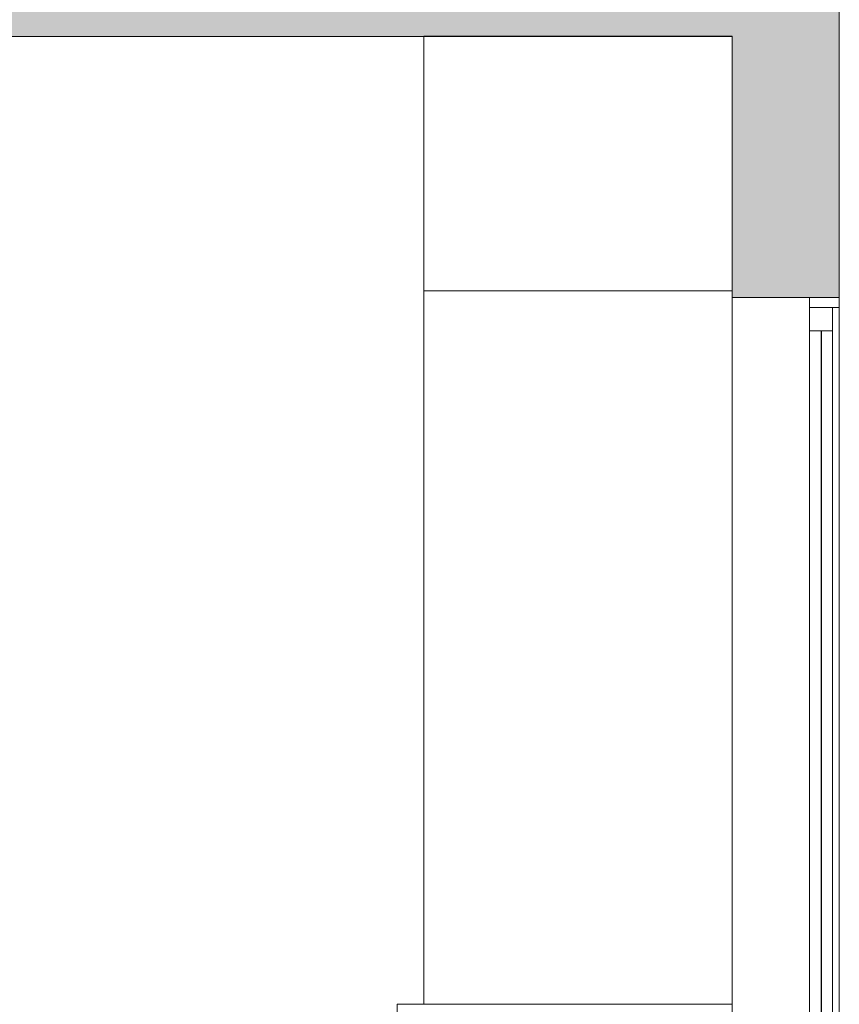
# Model space of a CAD drawing. Header units: inches. Extents: x 282 to 878, y -149 to 1260.
# Tile 19 of 20: x 765 to 826, y 450 to 524. Entities that reach past the tile are written whole.
import ezdxf

# ---------------------------------------------------------------- set-up
doc = ezdxf.new("R2010")
doc.units = ezdxf.units.IN
doc.header["$MEASUREMENT"] = 0
for name, color, linetype, lineweight in [('A-GENM', 13, 'Continuous', 9), ('A-GLAZ', 151, 'Continuous', 9), ('A-OBJECTS', 90, 'Continuous', 9), ('A-WALL', 90, 'Continuous', 9), ('A-WALL-PATT', 111, 'Continuous', 9), ('Q-CASE', 31, 'Continuous', 9)]:
    doc.layers.add(name, color=color, linetype=linetype, lineweight=lineweight)

# ---------------------------------------------------------------- blocks, each defined once
blk = doc.blocks.new('Planitar-Fixed - Default 1-4242141-Main Floor')
at = {"layer": 'A-GLAZ', "lineweight": 18}
for p, q in [((-73, 4.512), (-72.252, 4.512)), ((-72.252, 4.512), (-73, 4.512)), ((-72.252, 4.512), (-72.252, 2.28)), ((-72.252, 2.28), (-72.252, 4.512)), ((72.252, 4.512), (72.252, 2.28)), ((72.956, 4.512), (72.252, 4.512)), ((73, 4.512), (72.252, 4.512)), ((72.252, 4.512), (72.252, 2.28)), ((-72.252, 4.012), (-70.52, 4.012)), ((-70.52, 4.012), (-72.252, 4.012)), ((-72.252, 4.012), (-72.252, 2.28)), ((-70.52, 4.012), (-70.52, 2.28)), ((-70.52, 2.28), (-70.52, 4.012)), ((70.52, 4.012), (70.52, 2.28)), ((72.252, 4.012), (70.52, 4.012)), ((72.252, 4.012), (70.52, 4.012)), ((70.52, 4.012), (70.52, 2.28)), ((72.252, 2.28), (72.252, 4.012)), ((-72.252, 2.28), (-70.52, 2.28)), ((70.52, 2.28), (72.252, 2.28)), ((-73, -3.488), (-71.74, -3.488)), ((73, -3.488), (71.74, -3.488))]:
    blk.add_line(p, q, dxfattribs=at)
at = {"layer": 'A-GLAZ'}
for p, q in [((-72.252, 4.512), (72.252, 4.512)), ((-70.52, 4.012), (70.52, 4.012)), ((73, 2.28), (-73, 2.28)), ((-73, 2.28), (-73, -3.488)), ((73, -3.488), (73, 2.28)), ((-73, -3.488), (73, -3.488))]:
    blk.add_line(p, q, dxfattribs=at)
at = {"layer": 'A-GLAZ', "lineweight": 25}
blk.add_line((-70.52, 3.146), (70.52, 3.146), dxfattribs=at)
blk = doc.blocks.new('Tall Cabinet-Single Door_2_ - 36_-4294247-Main Floor')
at = {"layer": 'Q-CASE'}
for p, q in [((10.238, 0), (-8.762, 0)), ((-8.762, 0), (-8.762, -23)), ((10.238, -23), (10.238, 0)), ((-8.762, -23), (10.238, -23))]:
    blk.add_line(p, q, dxfattribs=at)
blk = doc.blocks.new('Countertop- Rectangle shape base - Default 1-4262188-Main Floor')
at = {"layer": 'A-GENM'}
for p, q in [((9.25, 27.5), (9.25, 2.5)), ((50.75, 2.5), (50.75, 27.5)), ((9.25, 2.5), (50.75, 2.5))]:
    blk.add_line(p, q, dxfattribs=at)
blk = doc.blocks.new('Countertop- Rectangle shape base - Default 1-4262495-Main Floor')
at = {"layer": 'A-GENM'}
for p, q in [((56.625, 3.5), (56.625, 26.5)), ((3.375, 3.5), (56.625, 3.5))]:
    blk.add_line(p, q, dxfattribs=at)

msp = doc.modelspace()

# ---------------------------------------------------------------- hatches: boundary and pattern name
at = {"layer": 'A-WALL-PATT'}
h = msp.add_hatch(color=9, dxfattribs=at)
h.paths.add_polyline_path([(575.91, 522.7), (575.91, 530.7), (553.16, 530.7), (553.16, 522.7), (559.16, 522.7)], flags=0)
h.paths.add_polyline_path([(754.16, 522.7), (818.16, 522.7), (818.16, 530.7), (717.91, 530.7), (717.91, 522.7), (744.409, 522.7)], flags=0)
h = msp.add_hatch(color=9, dxfattribs=at)
h.paths.add_polyline_path([(826.16, 340.95), (826.16, 357.2), (818.16, 357.2), (818.16, 340.95), (823.927, 340.95)], flags=0)
h.paths.add_polyline_path([(826.16, 503.2), (826.16, 530.7), (818.16, 530.7), (818.16, 503.2), (823.927, 503.2)], flags=0)

# ---------------------------------------------------------------- linework, layer by layer
at = {"layer": 'A-OBJECTS'}
for p, q in [((795.16, 522.72), (795.16, 503.7)), ((818.16, 522.72), (795.16, 522.72)), ((818.16, 503.7), (818.16, 522.72)), ((795.16, 450.45), (795.16, 503.7)), ((795.16, 503.7), (818.16, 503.7)), ((818.16, 503.7), (818.16, 409.004)), ((793.16, 450.45), (793.16, 408.95)), ((793.16, 450.45), (795.16, 450.45))]:
    msp.add_line(p, q, dxfattribs=at)
at = {"layer": 'A-WALL'}
for p, q in [((826.16, 503.2), (826.16, 530.7)), ((758.66, 522.7), (795.16, 522.7)), ((818.16, 503.7), (818.16, 503.2)), ((823.927, 503.2), (826.16, 503.2))]:
    msp.add_line(p, q, dxfattribs=at)

# ---------------------------------------------------------------- block references
at = {"layer": 'A-GENM'}
for name, p, rotation in [('Countertop- Rectangle shape base - Default 1-4262495-Main Floor', (791.66, 507.075), 269.9999999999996), ('Countertop- Rectangle shape base - Default 1-4262188-Main Floor', (790.66, 459.7), 269.9999999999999)]:
    msp.add_blockref(name, p, dxfattribs=dict(at, rotation=rotation))
at = {"layer": 'A-GLAZ', "rotation": 269.9999999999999}
msp.add_blockref('Planitar-Fixed - Default 1-4242141-Main Floor', (821.648, 430.2), dxfattribs=at)
at = {"layer": 'Q-CASE', "rotation": 269.9999999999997}
msp.add_blockref('Tall Cabinet-Single Door_2_ - 36_-4294247-Main Floor', (818.16, 513.938), dxfattribs=at)

doc.saveas('drawing.dxf')
